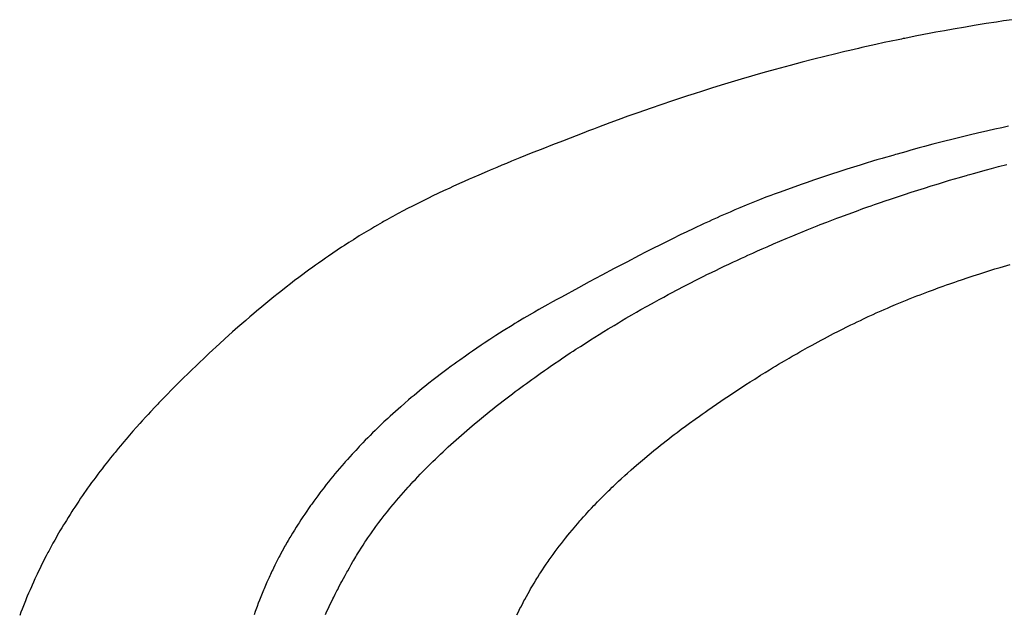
# Model space of a CAD drawing. Header units: inches. Extents: x 0 to 16, y 0 to 10.
# Tile 12 of 25: x 13.466 to 13.707, y 1.66 to 1.805. Entities that reach past the tile are written whole.
import ezdxf

# ---------------------------------------------------------------- set-up
doc = ezdxf.new("R2010")
doc.units = ezdxf.units.IN
doc.header["$LTSCALE"] = 0.935
doc.header["$MEASUREMENT"] = 0
doc.layers.get('0').update_dxf_attribs({"linetype": 'CONTINUOUS'})

msp = doc.modelspace()

# ---------------------------------------------------------------- linework, layer by layer
at = {"color": 2, "linetype": 'CONTINUOUS'}
for p, q in [((13.70541, 1.80489), (13.70286, 1.8045)), ((13.70711, 1.80515), (13.70541, 1.80489)), ((13.70923, 1.80546), (13.70711, 1.80515)), ((13.69267, 1.80276), (13.69055, 1.80237)), ((13.69479, 1.80314), (13.69267, 1.80276)), ((13.69776, 1.80366), (13.69479, 1.80314)), ((13.69989, 1.80402), (13.69776, 1.80366)), ((13.70286, 1.8045), (13.69989, 1.80402)), ((13.68125, 1.80054), (13.67787, 1.79982)), ((13.68209, 1.80071), (13.68125, 1.80054)), ((13.68252, 1.8008), (13.68209, 1.80071)), ((13.68294, 1.80088), (13.68252, 1.8008)), ((13.68548, 1.80139), (13.68294, 1.80088)), ((13.68759, 1.80181), (13.68548, 1.80139)), ((13.68886, 1.80205), (13.68759, 1.80181)), ((13.69055, 1.80237), (13.68886, 1.80205)), ((13.66819, 1.79762), (13.66567, 1.79702)), ((13.66945, 1.79792), (13.66819, 1.79762)), ((13.67155, 1.79841), (13.66945, 1.79792)), ((13.67239, 1.7986), (13.67155, 1.79841)), ((13.67576, 1.79936), (13.67239, 1.7986)), ((13.67787, 1.79982), (13.67576, 1.79936)), ((13.66023, 1.79566), (13.65772, 1.79501)), ((13.66358, 1.7965), (13.66023, 1.79566)), ((13.66567, 1.79702), (13.66358, 1.7965)), ((13.65105, 1.79321), (13.64897, 1.79263)), ((13.65355, 1.7939), (13.65105, 1.79321)), ((13.6548, 1.79424), (13.65355, 1.7939)), ((13.65772, 1.79501), (13.6548, 1.79424)), ((13.64275, 1.79084), (13.63862, 1.7896)), ((13.64524, 1.79157), (13.64275, 1.79084)), ((13.6469, 1.79205), (13.64524, 1.79157)), ((13.64897, 1.79263), (13.6469, 1.79205)), ((13.63574, 1.78871), (13.63328, 1.78794)), ((13.63862, 1.7896), (13.63574, 1.78871)), ((13.62959, 1.78675), (13.62591, 1.78554)), ((13.63123, 1.78728), (13.62959, 1.78675)), ((13.63328, 1.78794), (13.63123, 1.78728)), ((13.619, 1.78317), (13.61738, 1.7826)), ((13.62062, 1.78374), (13.619, 1.78317)), ((13.62306, 1.78458), (13.62062, 1.78374)), ((13.62591, 1.78554), (13.62306, 1.78458)), ((13.61254, 1.78086), (13.61053, 1.78012)), ((13.61496, 1.78174), (13.61254, 1.78086)), ((13.61738, 1.7826), (13.61496, 1.78174)), ((13.60652, 1.77862), (13.60532, 1.77816)), ((13.60772, 1.77907), (13.60652, 1.77862)), ((13.61053, 1.78012), (13.60772, 1.77907)), ((13.70498, 1.77855), (13.70328, 1.77817)), ((13.70667, 1.77893), (13.70498, 1.77855)), ((13.70837, 1.7793), (13.70667, 1.77893)), ((13.60413, 1.7777), (13.5989, 1.77567)), ((13.60532, 1.77816), (13.60413, 1.7777)), ((13.69443, 1.77605), (13.69274, 1.77562)), ((13.69611, 1.77646), (13.69443, 1.77605)), ((13.69906, 1.77718), (13.69611, 1.77646)), ((13.70075, 1.77758), (13.69906, 1.77718)), ((13.70328, 1.77817), (13.70075, 1.77758)), ((13.59406, 1.77377), (13.59123, 1.77265)), ((13.59648, 1.77472), (13.59406, 1.77377)), ((13.5989, 1.77567), (13.59648, 1.77472)), ((13.68646, 1.77397), (13.68437, 1.7734)), ((13.68771, 1.77431), (13.68646, 1.77397)), ((13.68981, 1.77486), (13.68771, 1.77431)), ((13.69274, 1.77562), (13.68981, 1.77486)), ((13.58841, 1.77151), (13.5864, 1.77069)), ((13.59123, 1.77265), (13.58841, 1.77151)), ((13.67731, 1.77139), (13.67607, 1.77102)), ((13.67814, 1.77163), (13.67731, 1.77139)), ((13.67938, 1.77199), (13.67814, 1.77163)), ((13.68021, 1.77223), (13.67938, 1.77199)), ((13.68063, 1.77235), (13.68021, 1.77223)), ((13.68104, 1.77247), (13.68063, 1.77235)), ((13.68312, 1.77305), (13.68104, 1.77247)), ((13.68437, 1.7734), (13.68312, 1.77305)), ((13.58279, 1.76919), (13.58118, 1.76852)), ((13.58399, 1.7697), (13.58279, 1.76919)), ((13.58519, 1.77019), (13.58399, 1.7697)), ((13.5864, 1.77069), (13.58519, 1.77019)), ((13.66866, 1.76874), (13.66295, 1.76688)), ((13.6703, 1.76926), (13.66866, 1.76874)), ((13.67195, 1.76977), (13.6703, 1.76926)), ((13.67318, 1.77015), (13.67195, 1.76977)), ((13.67524, 1.77077), (13.67318, 1.77015)), ((13.67607, 1.77102), (13.67524, 1.77077)), ((13.70296, 1.7686), (13.7042, 1.76894)), ((13.7042, 1.76894), (13.70586, 1.76938)), ((13.70586, 1.76938), (13.70794, 1.76993)), ((13.57599, 1.76627), (13.5748, 1.76575)), ((13.57679, 1.76662), (13.57599, 1.76627)), ((13.57838, 1.76732), (13.57679, 1.76662)), ((13.58038, 1.76818), (13.57838, 1.76732)), ((13.58118, 1.76852), (13.58038, 1.76818)), ((13.66173, 1.76647), (13.66052, 1.76606)), ((13.66295, 1.76688), (13.66173, 1.76647)), ((13.69387, 1.76602), (13.69511, 1.76638)), ((13.69511, 1.76638), (13.69635, 1.76674)), ((13.69635, 1.76674), (13.69717, 1.76698)), ((13.69717, 1.76698), (13.698, 1.76722)), ((13.698, 1.76722), (13.69841, 1.76734)), ((13.69841, 1.76734), (13.69882, 1.76745)), ((13.69882, 1.76745), (13.70006, 1.7678)), ((13.70006, 1.7678), (13.70089, 1.76803)), ((13.70089, 1.76803), (13.70296, 1.7686)), ((13.57124, 1.76413), (13.56967, 1.7634)), ((13.57203, 1.76449), (13.57124, 1.76413)), ((13.57361, 1.76521), (13.57203, 1.76449)), ((13.5748, 1.76575), (13.57361, 1.76521)), ((13.65769, 1.76508), (13.65207, 1.76307)), ((13.6589, 1.7655), (13.65769, 1.76508)), ((13.66052, 1.76606), (13.6589, 1.7655)), ((13.68443, 1.76309), (13.68689, 1.76387)), ((13.68689, 1.76387), (13.68771, 1.76413)), ((13.68771, 1.76413), (13.68935, 1.76464)), ((13.68935, 1.76464), (13.69058, 1.76502)), ((13.69058, 1.76502), (13.6914, 1.76527)), ((13.6914, 1.76527), (13.69264, 1.76565)), ((13.69264, 1.76565), (13.69387, 1.76602)), ((13.56615, 1.76171), (13.56537, 1.76133)), ((13.56693, 1.76209), (13.56615, 1.76171)), ((13.56849, 1.76284), (13.56693, 1.76209)), ((13.56967, 1.7634), (13.56849, 1.76284)), ((13.64883, 1.76185), (13.64721, 1.76122)), ((13.65004, 1.76232), (13.64883, 1.76185)), ((13.65085, 1.76262), (13.65004, 1.76232)), ((13.65207, 1.76307), (13.65085, 1.76262)), ((13.67912, 1.76133), (13.68035, 1.76174)), ((13.68035, 1.76174), (13.68157, 1.76215)), ((13.68157, 1.76215), (13.68279, 1.76255)), ((13.68279, 1.76255), (13.68443, 1.76309)), ((13.56073, 1.75898), (13.55996, 1.75858)), ((13.56227, 1.75978), (13.56073, 1.75898)), ((13.56343, 1.76036), (13.56227, 1.75978)), ((13.5642, 1.76075), (13.56343, 1.76036)), ((13.56537, 1.76133), (13.5642, 1.76075)), ((13.6424, 1.75926), (13.6412, 1.75875)), ((13.644, 1.75992), (13.6424, 1.75926)), ((13.6452, 1.76042), (13.644, 1.75992)), ((13.6464, 1.7609), (13.6452, 1.76042)), ((13.64721, 1.76122), (13.6464, 1.7609)), ((13.67101, 1.75848), (13.67263, 1.75907)), ((13.67263, 1.75907), (13.67384, 1.7595)), ((13.67384, 1.7595), (13.67465, 1.75979)), ((13.67465, 1.75979), (13.67546, 1.76007)), ((13.67546, 1.76007), (13.67668, 1.76049)), ((13.67668, 1.76049), (13.67831, 1.76105)), ((13.67831, 1.76105), (13.67912, 1.76133)), ((13.5569, 1.75694), (13.55576, 1.75631)), ((13.55729, 1.75715), (13.5569, 1.75694)), ((13.55843, 1.75777), (13.55729, 1.75715)), ((13.55996, 1.75858), (13.55843, 1.75777)), ((13.63683, 1.75684), (13.63565, 1.75631)), ((13.63763, 1.75719), (13.63683, 1.75684)), ((13.64001, 1.75824), (13.63763, 1.75719)), ((13.6412, 1.75875), (13.64001, 1.75824)), ((13.66497, 1.75623), (13.66618, 1.75669)), ((13.66618, 1.75669), (13.66698, 1.75699)), ((13.66698, 1.75699), (13.66899, 1.75774)), ((13.66899, 1.75774), (13.67101, 1.75848)), ((13.552, 1.75414), (13.55126, 1.7537)), ((13.55275, 1.75458), (13.552, 1.75414)), ((13.5535, 1.75502), (13.55275, 1.75458)), ((13.55463, 1.75567), (13.5535, 1.75502)), ((13.555, 1.75588), (13.55463, 1.75567)), ((13.55576, 1.75631), (13.555, 1.75588)), ((13.63368, 1.75541), (13.63093, 1.75412)), ((13.63486, 1.75595), (13.63368, 1.75541)), ((13.63565, 1.75631), (13.63486, 1.75595)), ((13.65898, 1.75387), (13.66017, 1.75435)), ((13.66017, 1.75435), (13.66137, 1.75483)), ((13.66137, 1.75483), (13.66217, 1.75514)), ((13.66217, 1.75514), (13.66377, 1.75576)), ((13.66377, 1.75576), (13.66497, 1.75623)), ((13.54904, 1.75236), (13.54758, 1.75144)), ((13.55015, 1.75303), (13.54904, 1.75236)), ((13.55126, 1.7537), (13.55015, 1.75303)), ((13.62781, 1.75262), (13.62586, 1.75167)), ((13.62937, 1.75337), (13.62781, 1.75262)), ((13.63093, 1.75412), (13.62937, 1.75337)), ((13.65224, 1.75108), (13.65382, 1.75175)), ((13.65382, 1.75175), (13.6554, 1.75241)), ((13.6554, 1.75241), (13.65659, 1.7529)), ((13.65659, 1.7529), (13.65699, 1.75306)), ((13.65699, 1.75306), (13.65739, 1.75323)), ((13.65739, 1.75323), (13.65898, 1.75387)), ((13.54469, 1.74958), (13.54361, 1.74886)), ((13.54541, 1.75005), (13.54469, 1.74958)), ((13.54649, 1.75075), (13.54541, 1.75005)), ((13.54758, 1.75144), (13.54649, 1.75075)), ((13.62121, 1.74934), (13.61928, 1.74835)), ((13.62276, 1.75012), (13.62121, 1.74934)), ((13.62586, 1.75167), (13.62276, 1.75012)), ((13.64792, 1.7492), (13.64909, 1.74972)), ((13.64909, 1.74972), (13.65067, 1.7504)), ((13.65067, 1.7504), (13.65224, 1.75108)), ((13.54077, 1.74693), (13.54007, 1.74644)), ((13.54148, 1.74742), (13.54077, 1.74693)), ((13.54254, 1.74815), (13.54148, 1.74742)), ((13.54361, 1.74886), (13.54254, 1.74815)), ((13.61773, 1.74756), (13.61466, 1.74595)), ((13.61928, 1.74835), (13.61773, 1.74756)), ((13.64168, 1.74637), (13.64284, 1.74691)), ((13.64284, 1.74691), (13.64362, 1.74727)), ((13.64362, 1.74727), (13.6444, 1.74763)), ((13.6444, 1.74763), (13.64557, 1.74816)), ((13.64557, 1.74816), (13.64674, 1.74868)), ((13.64674, 1.74868), (13.64792, 1.7492)), ((13.53762, 1.7447), (13.53658, 1.74395)), ((13.53832, 1.7452), (13.53762, 1.7447)), ((13.53902, 1.7457), (13.53832, 1.7452)), ((13.54007, 1.74644), (13.53902, 1.7457)), ((13.61466, 1.74595), (13.61159, 1.74434)), ((13.63743, 1.74436), (13.63858, 1.74491)), ((13.63858, 1.74491), (13.63974, 1.74546)), ((13.63974, 1.74546), (13.6409, 1.74601)), ((13.6409, 1.74601), (13.64168, 1.74637)), ((13.70503, 1.74426), (13.70627, 1.74464)), ((13.70627, 1.74464), (13.70874, 1.74539)), ((13.53417, 1.74216), (13.53315, 1.74139)), ((13.5352, 1.74293), (13.53417, 1.74216)), ((13.53589, 1.74344), (13.5352, 1.74293)), ((13.53658, 1.74395), (13.53589, 1.74344)), ((13.60853, 1.74271), (13.60548, 1.74107)), ((13.61159, 1.74434), (13.60853, 1.74271)), ((13.63244, 1.7419), (13.63359, 1.74248)), ((13.63359, 1.74248), (13.63435, 1.74286)), ((13.63435, 1.74286), (13.6355, 1.74342)), ((13.6355, 1.74342), (13.63666, 1.74398)), ((13.63666, 1.74398), (13.63743, 1.74436)), ((13.69683, 1.74159), (13.69847, 1.74214)), ((13.69847, 1.74214), (13.69969, 1.74255)), ((13.69969, 1.74255), (13.70051, 1.74282)), ((13.70051, 1.74282), (13.70133, 1.74308)), ((13.70133, 1.74308), (13.70257, 1.74348)), ((13.70257, 1.74348), (13.7038, 1.74387)), ((13.7038, 1.74387), (13.70503, 1.74426)), ((13.53112, 1.73982), (13.52977, 1.73876)), ((13.53213, 1.74061), (13.53112, 1.73982)), ((13.53315, 1.74139), (13.53213, 1.74061)), ((13.60548, 1.74107), (13.60281, 1.73963)), ((13.62751, 1.73937), (13.62826, 1.73976)), ((13.62826, 1.73976), (13.6294, 1.74035)), ((13.6294, 1.74035), (13.63054, 1.74094)), ((13.63054, 1.74094), (13.6313, 1.74132)), ((13.6313, 1.74132), (13.63244, 1.7419)), ((13.69112, 1.73959), (13.69234, 1.74003)), ((13.69234, 1.74003), (13.69316, 1.74032)), ((13.69316, 1.74032), (13.69397, 1.7406)), ((13.69397, 1.7406), (13.6952, 1.74103)), ((13.6952, 1.74103), (13.69601, 1.74131)), ((13.69601, 1.74131), (13.69683, 1.74159)), ((13.5281, 1.73742), (13.52611, 1.7358)), ((13.5291, 1.73823), (13.5281, 1.73742)), ((13.52977, 1.73876), (13.5291, 1.73823)), ((13.59862, 1.73737), (13.59751, 1.73676)), ((13.60281, 1.73963), (13.59862, 1.73737)), ((13.62262, 1.73675), (13.62375, 1.73736)), ((13.62375, 1.73736), (13.62487, 1.73797)), ((13.62487, 1.73797), (13.626, 1.73857)), ((13.626, 1.73857), (13.62675, 1.73897)), ((13.62675, 1.73897), (13.62751, 1.73937)), ((13.68464, 1.73715), (13.68585, 1.73762)), ((13.68585, 1.73762), (13.68666, 1.73793)), ((13.68666, 1.73793), (13.68747, 1.73824)), ((13.68747, 1.73824), (13.68869, 1.7387)), ((13.68869, 1.7387), (13.6899, 1.73915)), ((13.6899, 1.73915), (13.69112, 1.73959)), ((13.52511, 1.73497), (13.5238, 1.73387)), ((13.52611, 1.7358), (13.52511, 1.73497)), ((13.5953, 1.73554), (13.59383, 1.73471)), ((13.59641, 1.73615), (13.5953, 1.73554)), ((13.59751, 1.73676), (13.59641, 1.73615)), ((13.61816, 1.73427), (13.61964, 1.7351)), ((13.61964, 1.7351), (13.62076, 1.73573)), ((13.62076, 1.73573), (13.6215, 1.73614)), ((13.6215, 1.73614), (13.62262, 1.73675)), ((13.67866, 1.73467), (13.67945, 1.73501)), ((13.67945, 1.73501), (13.68064, 1.73552)), ((13.68064, 1.73552), (13.68144, 1.73585)), ((13.68144, 1.73585), (13.68224, 1.73618)), ((13.68224, 1.73618), (13.68344, 1.73667)), ((13.68344, 1.73667), (13.68384, 1.73683)), ((13.68384, 1.73683), (13.68464, 1.73715)), ((13.52217, 1.73248), (13.52119, 1.73164)), ((13.52314, 1.73332), (13.52217, 1.73248)), ((13.5238, 1.73387), (13.52314, 1.73332)), ((13.59016, 1.73258), (13.58943, 1.73215)), ((13.59199, 1.73366), (13.59016, 1.73258)), ((13.59309, 1.73429), (13.59199, 1.73366)), ((13.59383, 1.73471), (13.59309, 1.73429)), ((13.61448, 1.73214), (13.61521, 1.73257)), ((13.61521, 1.73257), (13.61595, 1.733)), ((13.61595, 1.733), (13.61705, 1.73364)), ((13.61705, 1.73364), (13.61816, 1.73427)), ((13.67277, 1.73201), (13.67394, 1.73255)), ((13.67394, 1.73255), (13.67512, 1.73309)), ((13.67512, 1.73309), (13.6759, 1.73345)), ((13.6759, 1.73345), (13.67708, 1.73398)), ((13.67708, 1.73398), (13.67787, 1.73432)), ((13.67787, 1.73432), (13.67866, 1.73467)), ((13.52119, 1.73164), (13.51925, 1.72994)), ((13.58651, 1.73039), (13.58434, 1.72904)), ((13.58724, 1.73083), (13.58651, 1.73039)), ((13.58797, 1.73128), (13.58724, 1.73083)), ((13.58943, 1.73215), (13.58797, 1.73128)), ((13.6101, 1.72953), (13.61156, 1.73041)), ((13.61156, 1.73041), (13.61265, 1.73106)), ((13.61265, 1.73106), (13.61338, 1.7315)), ((13.61338, 1.7315), (13.61448, 1.73214)), ((13.66851, 1.72995), (13.66967, 1.73052)), ((13.66967, 1.73052), (13.67044, 1.7309)), ((13.67044, 1.7309), (13.67122, 1.73127)), ((13.67122, 1.73127), (13.67199, 1.73164)), ((13.67199, 1.73164), (13.67277, 1.73201)), ((13.51796, 1.7288), (13.51604, 1.72707)), ((13.51925, 1.72994), (13.51796, 1.7288)), ((13.58253, 1.72789), (13.5811, 1.72696)), ((13.58434, 1.72904), (13.58253, 1.72789)), ((13.60685, 1.72752), (13.60793, 1.7282)), ((13.60793, 1.7282), (13.60902, 1.72887)), ((13.60902, 1.72887), (13.6101, 1.72953)), ((13.66316, 1.7272), (13.66392, 1.7276)), ((13.66392, 1.7276), (13.66468, 1.728)), ((13.66468, 1.728), (13.66544, 1.72839)), ((13.66544, 1.72839), (13.66659, 1.72898)), ((13.66659, 1.72898), (13.66774, 1.72956)), ((13.66774, 1.72956), (13.66851, 1.72995)), ((13.51476, 1.7259), (13.51223, 1.72355)), ((13.51604, 1.72707), (13.51476, 1.7259)), ((13.57896, 1.72555), (13.57789, 1.72483)), ((13.57967, 1.72602), (13.57896, 1.72555)), ((13.5811, 1.72696), (13.57967, 1.72602)), ((13.60221, 1.72456), (13.60328, 1.72525)), ((13.60328, 1.72525), (13.6047, 1.72616)), ((13.6047, 1.72616), (13.60578, 1.72685)), ((13.60578, 1.72685), (13.60685, 1.72752)), ((13.659, 1.72494), (13.65938, 1.72515)), ((13.65938, 1.72515), (13.66013, 1.72556)), ((13.66013, 1.72556), (13.66089, 1.72598)), ((13.66089, 1.72598), (13.66164, 1.72639)), ((13.66164, 1.72639), (13.6624, 1.72679)), ((13.6624, 1.72679), (13.66316, 1.7272)), ((13.51223, 1.72355), (13.51128, 1.72266)), ((13.57507, 1.72288), (13.57367, 1.72189)), ((13.57612, 1.72361), (13.57507, 1.72288)), ((13.57683, 1.7241), (13.57612, 1.72361)), ((13.57789, 1.72483), (13.57683, 1.7241)), ((13.59868, 1.72222), (13.59974, 1.72292)), ((13.59974, 1.72292), (13.6008, 1.72363)), ((13.6008, 1.72363), (13.6015, 1.72409)), ((13.6015, 1.72409), (13.60221, 1.72456)), ((13.65452, 1.72239), (13.65526, 1.72282)), ((13.65526, 1.72282), (13.65638, 1.72346)), ((13.65638, 1.72346), (13.65713, 1.72389)), ((13.65713, 1.72389), (13.65788, 1.72431)), ((13.65788, 1.72431), (13.659, 1.72494)), ((13.50939, 1.72087), (13.50751, 1.71905)), ((13.51128, 1.72266), (13.50939, 1.72087)), ((13.57158, 1.72037), (13.57055, 1.71961)), ((13.57228, 1.72088), (13.57158, 1.72037)), ((13.57297, 1.72138), (13.57228, 1.72088)), ((13.57367, 1.72189), (13.57297, 1.72138)), ((13.59554, 1.72007), (13.59589, 1.72031)), ((13.59589, 1.72031), (13.59693, 1.72103)), ((13.59693, 1.72103), (13.59798, 1.72174)), ((13.59798, 1.72174), (13.59868, 1.72222)), ((13.65045, 1.71997), (13.65119, 1.72041)), ((13.65119, 1.72041), (13.65192, 1.72086)), ((13.65192, 1.72086), (13.65266, 1.7213)), ((13.65266, 1.7213), (13.6534, 1.72173)), ((13.6534, 1.72173), (13.65452, 1.72239)), ((13.50751, 1.71905), (13.50533, 1.71692)), ((13.56918, 1.71858), (13.56781, 1.71753)), ((13.56986, 1.71909), (13.56918, 1.71858)), ((13.57055, 1.71961), (13.56986, 1.71909)), ((13.59209, 1.71763), (13.59278, 1.71812)), ((13.59278, 1.71812), (13.59346, 1.71861)), ((13.59346, 1.71861), (13.5945, 1.71934)), ((13.5945, 1.71934), (13.59519, 1.71983)), ((13.59519, 1.71983), (13.59554, 1.72007)), ((13.64606, 1.71724), (13.64751, 1.71816)), ((13.64751, 1.71816), (13.64861, 1.71884)), ((13.64861, 1.71884), (13.64971, 1.71952)), ((13.64971, 1.71952), (13.65045, 1.71997)), ((13.50533, 1.71692), (13.50288, 1.71447)), ((13.56612, 1.71621), (13.56511, 1.71541)), ((13.56713, 1.717), (13.56612, 1.71621)), ((13.56781, 1.71753), (13.56713, 1.717)), ((13.58867, 1.71515), (13.58935, 1.71565)), ((13.58935, 1.71565), (13.59003, 1.71615)), ((13.59003, 1.71615), (13.59072, 1.71665)), ((13.59072, 1.71665), (13.5914, 1.71714)), ((13.5914, 1.71714), (13.59209, 1.71763)), ((13.64279, 1.71515), (13.64388, 1.71585)), ((13.64388, 1.71585), (13.64496, 1.71655)), ((13.64496, 1.71655), (13.64606, 1.71724)), ((13.50197, 1.71355), (13.50077, 1.71231)), ((13.50288, 1.71447), (13.50197, 1.71355)), ((13.56246, 1.71323), (13.5618, 1.71268)), ((13.56312, 1.71378), (13.56246, 1.71323)), ((13.56378, 1.71432), (13.56312, 1.71378)), ((13.56445, 1.71487), (13.56378, 1.71432)), ((13.56511, 1.71541), (13.56445, 1.71487)), ((13.5853, 1.71261), (13.58597, 1.71312)), ((13.58597, 1.71312), (13.58665, 1.71363)), ((13.58665, 1.71363), (13.58732, 1.71414)), ((13.58732, 1.71414), (13.588, 1.71465)), ((13.588, 1.71465), (13.58867, 1.71515)), ((13.63919, 1.71277), (13.64063, 1.71372)), ((13.64063, 1.71372), (13.64171, 1.71444)), ((13.64171, 1.71444), (13.64279, 1.71515)), ((13.49958, 1.71107), (13.49898, 1.71044)), ((13.49987, 1.71138), (13.49958, 1.71107)), ((13.50077, 1.71231), (13.49987, 1.71138)), ((13.56017, 1.71128), (13.5592, 1.71044)), ((13.56115, 1.71212), (13.56017, 1.71128)), ((13.5618, 1.71268), (13.56115, 1.71212)), ((13.58264, 1.71055), (13.58363, 1.71133)), ((13.58363, 1.71133), (13.5843, 1.71184)), ((13.5843, 1.71184), (13.5853, 1.71261)), ((13.63562, 1.71033), (13.63668, 1.71107)), ((13.63668, 1.71107), (13.63776, 1.7118)), ((13.63776, 1.7118), (13.63883, 1.71252)), ((13.63883, 1.71252), (13.63919, 1.71277)), ((13.49722, 1.70856), (13.49664, 1.70793)), ((13.49781, 1.70919), (13.49722, 1.70856)), ((13.49898, 1.71044), (13.49781, 1.70919)), ((13.55728, 1.70872), (13.55665, 1.70815)), ((13.55792, 1.7093), (13.55728, 1.70872)), ((13.55856, 1.70987), (13.55792, 1.7093)), ((13.5592, 1.71044), (13.55856, 1.70987)), ((13.57901, 1.70763), (13.58, 1.70844)), ((13.58, 1.70844), (13.58033, 1.70871)), ((13.58033, 1.70871), (13.58099, 1.70924)), ((13.58099, 1.70924), (13.58165, 1.70977)), ((13.58165, 1.70977), (13.58264, 1.71055)), ((13.63249, 1.70814), (13.63318, 1.70863)), ((13.63318, 1.70863), (13.63387, 1.70912)), ((13.63387, 1.70912), (13.63456, 1.7096)), ((13.63456, 1.7096), (13.63562, 1.71033)), ((13.4952, 1.70635), (13.49435, 1.70539)), ((13.49578, 1.70698), (13.4952, 1.70635)), ((13.49664, 1.70793), (13.49578, 1.70698)), ((13.55477, 1.70639), (13.55415, 1.7058)), ((13.55508, 1.70669), (13.55477, 1.70639)), ((13.55602, 1.70757), (13.55508, 1.70669)), ((13.55665, 1.70815), (13.55602, 1.70757)), ((13.5767, 1.70571), (13.57769, 1.70654)), ((13.57769, 1.70654), (13.57802, 1.70681)), ((13.57802, 1.70681), (13.57901, 1.70763)), ((13.62905, 1.70565), (13.63007, 1.7064)), ((13.63007, 1.7064), (13.63145, 1.7074)), ((13.63145, 1.7074), (13.63249, 1.70814)), ((13.49266, 1.70347), (13.49182, 1.7025)), ((13.4935, 1.70443), (13.49266, 1.70347)), ((13.49435, 1.70539), (13.4935, 1.70443)), ((13.55171, 1.70341), (13.5511, 1.7028)), ((13.55231, 1.70401), (13.55171, 1.70341)), ((13.55292, 1.70461), (13.55231, 1.70401)), ((13.55354, 1.70521), (13.55292, 1.70461)), ((13.55415, 1.7058), (13.55354, 1.70521)), ((13.57344, 1.70289), (13.57409, 1.70346)), ((13.57409, 1.70346), (13.57474, 1.70403)), ((13.57474, 1.70403), (13.57539, 1.70459)), ((13.57539, 1.70459), (13.57605, 1.70515)), ((13.57605, 1.70515), (13.5767, 1.70571)), ((13.62565, 1.70309), (13.62632, 1.7036)), ((13.62632, 1.7036), (13.627, 1.70412)), ((13.627, 1.70412), (13.62802, 1.70489)), ((13.62802, 1.70489), (13.62905, 1.70565)), ((13.49127, 1.70185), (13.49045, 1.70087)), ((13.49182, 1.7025), (13.49127, 1.70185)), ((13.54961, 1.70127), (13.54902, 1.70065)), ((13.54991, 1.70158), (13.54961, 1.70127)), ((13.55051, 1.70219), (13.54991, 1.70158)), ((13.5511, 1.7028), (13.55051, 1.70219)), ((13.57087, 1.70056), (13.57151, 1.70115)), ((13.57151, 1.70115), (13.57215, 1.70173)), ((13.57215, 1.70173), (13.57279, 1.70231)), ((13.57279, 1.70231), (13.57344, 1.70289)), ((13.6223, 1.70046), (13.62296, 1.70099)), ((13.62296, 1.70099), (13.62363, 1.70152)), ((13.62363, 1.70152), (13.6243, 1.70204)), ((13.6243, 1.70204), (13.62497, 1.70257)), ((13.62497, 1.70257), (13.62565, 1.70309)), ((13.48882, 1.69889), (13.48802, 1.6979)), ((13.48909, 1.69922), (13.48882, 1.69889)), ((13.4899, 1.70021), (13.48909, 1.69922)), ((13.49045, 1.70087), (13.4899, 1.70021)), ((13.54728, 1.69877), (13.54671, 1.69814)), ((13.54815, 1.69972), (13.54728, 1.69877)), ((13.54873, 1.70034), (13.54815, 1.69972)), ((13.54902, 1.70065), (13.54873, 1.70034)), ((13.56833, 1.69817), (13.56896, 1.69878)), ((13.56896, 1.69878), (13.56959, 1.69937)), ((13.56959, 1.69937), (13.57023, 1.69997)), ((13.57023, 1.69997), (13.57087, 1.70056)), ((13.61966, 1.6983), (13.62065, 1.69912)), ((13.62065, 1.69912), (13.62131, 1.69965)), ((13.62131, 1.69965), (13.6223, 1.70046)), ((13.48722, 1.6969), (13.48644, 1.69589)), ((13.48802, 1.6979), (13.48722, 1.6969)), ((13.54529, 1.69655), (13.54473, 1.6959)), ((13.54557, 1.69687), (13.54529, 1.69655)), ((13.54614, 1.69751), (13.54557, 1.69687)), ((13.54671, 1.69814), (13.54614, 1.69751)), ((13.56553, 1.69542), (13.56645, 1.69635)), ((13.56645, 1.69635), (13.56708, 1.69696)), ((13.56708, 1.69696), (13.5677, 1.69757)), ((13.5677, 1.69757), (13.56833, 1.69817)), ((13.61707, 1.6961), (13.61803, 1.69693)), ((13.61803, 1.69693), (13.61901, 1.69775)), ((13.61901, 1.69775), (13.61966, 1.6983)), ((13.48488, 1.69386), (13.48437, 1.69317)), ((13.4854, 1.69454), (13.48488, 1.69386)), ((13.48591, 1.69522), (13.4854, 1.69454)), ((13.48644, 1.69589), (13.48591, 1.69522)), ((13.54307, 1.69395), (13.54253, 1.69329)), ((13.54362, 1.6946), (13.54307, 1.69395)), ((13.54417, 1.69526), (13.54362, 1.6946)), ((13.54473, 1.6959), (13.54417, 1.69526)), ((13.5634, 1.69323), (13.564, 1.69386)), ((13.564, 1.69386), (13.56461, 1.69449)), ((13.56461, 1.69449), (13.56522, 1.69511)), ((13.56522, 1.69511), (13.56553, 1.69542)), ((13.6142, 1.69356), (13.61483, 1.69413)), ((13.61483, 1.69413), (13.61579, 1.69498)), ((13.61579, 1.69498), (13.61642, 1.69554)), ((13.61642, 1.69554), (13.61707, 1.6961)), ((13.48336, 1.6918), (13.48286, 1.69111)), ((13.48387, 1.69249), (13.48336, 1.6918)), ((13.48437, 1.69317), (13.48387, 1.69249)), ((13.54146, 1.69197), (13.54093, 1.6913)), ((13.54199, 1.69263), (13.54146, 1.69197)), ((13.54253, 1.69329), (13.54199, 1.69263)), ((13.56132, 1.691), (13.56191, 1.69165)), ((13.56191, 1.69165), (13.56221, 1.69197)), ((13.56221, 1.69197), (13.5628, 1.6926)), ((13.5628, 1.6926), (13.5634, 1.69323)), ((13.6114, 1.69095), (13.61233, 1.69183)), ((13.61233, 1.69183), (13.61264, 1.69212)), ((13.61264, 1.69212), (13.61326, 1.6927)), ((13.61326, 1.6927), (13.6142, 1.69356)), ((13.48163, 1.68936), (13.48114, 1.68866)), ((13.48187, 1.68971), (13.48163, 1.68936)), ((13.48237, 1.69041), (13.48187, 1.68971)), ((13.48286, 1.69111), (13.48237, 1.69041)), ((13.53937, 1.68927), (13.53886, 1.68859)), ((13.53963, 1.68961), (13.53937, 1.68927)), ((13.54014, 1.69029), (13.53963, 1.68961)), ((13.5404, 1.69063), (13.54014, 1.69029)), ((13.54093, 1.6913), (13.5404, 1.69063)), ((13.5593, 1.68873), (13.55987, 1.68939)), ((13.55987, 1.68939), (13.56045, 1.69004)), ((13.56045, 1.69004), (13.56103, 1.69068)), ((13.56103, 1.69068), (13.56132, 1.691)), ((13.60898, 1.68858), (13.60958, 1.68918)), ((13.60958, 1.68918), (13.60988, 1.68948)), ((13.60988, 1.68948), (13.61018, 1.68977)), ((13.61018, 1.68977), (13.61049, 1.69007)), ((13.61049, 1.69007), (13.6111, 1.69066)), ((13.6111, 1.69066), (13.6114, 1.69095)), ((13.4797, 1.68653), (13.47923, 1.68581)), ((13.48018, 1.68724), (13.4797, 1.68653)), ((13.48066, 1.68795), (13.48018, 1.68724)), ((13.48114, 1.68866), (13.48066, 1.68795)), ((13.53735, 1.68653), (13.5371, 1.68618)), ((13.53785, 1.68722), (13.53735, 1.68653)), ((13.5381, 1.68756), (13.53785, 1.68722)), ((13.5386, 1.68825), (13.5381, 1.68756)), ((13.53886, 1.68859), (13.5386, 1.68825)), ((13.55734, 1.68642), (13.55789, 1.68709)), ((13.55789, 1.68709), (13.55817, 1.68742)), ((13.55817, 1.68742), (13.55873, 1.68808)), ((13.55873, 1.68808), (13.5593, 1.68873)), ((13.6069, 1.68646), (13.60749, 1.68707)), ((13.60749, 1.68707), (13.60808, 1.68768)), ((13.60808, 1.68768), (13.60838, 1.68798)), ((13.60838, 1.68798), (13.60898, 1.68858)), ((13.47853, 1.68473), (13.47806, 1.684)), ((13.47876, 1.68509), (13.47853, 1.68473)), ((13.47923, 1.68581), (13.47876, 1.68509)), ((13.53565, 1.68407), (13.53517, 1.68337)), ((13.53613, 1.68478), (13.53565, 1.68407)), ((13.53661, 1.68548), (13.53613, 1.68478)), ((13.5371, 1.68618), (13.53661, 1.68548)), ((13.55517, 1.68373), (13.5557, 1.68441)), ((13.5557, 1.68441), (13.55597, 1.68475)), ((13.55597, 1.68475), (13.55651, 1.68542)), ((13.55651, 1.68542), (13.55679, 1.68575)), ((13.55679, 1.68575), (13.55734, 1.68642)), ((13.60459, 1.68398), (13.60488, 1.6843)), ((13.60488, 1.6843), (13.60545, 1.68492)), ((13.60545, 1.68492), (13.60603, 1.68554)), ((13.60603, 1.68554), (13.60661, 1.68615)), ((13.60661, 1.68615), (13.6069, 1.68646)), ((13.4767, 1.6818), (13.47648, 1.68143)), ((13.47715, 1.68254), (13.4767, 1.6818)), ((13.47761, 1.68327), (13.47715, 1.68254)), ((13.47806, 1.684), (13.47761, 1.68327)), ((13.53424, 1.68194), (13.53401, 1.68158)), ((13.5347, 1.68265), (13.53424, 1.68194)), ((13.53517, 1.68337), (13.5347, 1.68265)), ((13.55336, 1.68134), (13.55387, 1.68203)), ((13.55387, 1.68203), (13.55438, 1.68271)), ((13.55438, 1.68271), (13.55465, 1.68305)), ((13.55465, 1.68305), (13.55517, 1.68373)), ((13.60208, 1.68113), (13.60263, 1.68177)), ((13.60263, 1.68177), (13.60319, 1.68241)), ((13.60319, 1.68241), (13.60347, 1.68272)), ((13.60347, 1.68272), (13.60403, 1.68336)), ((13.60403, 1.68336), (13.60459, 1.68398)), ((13.47559, 1.67994), (13.47493, 1.67882)), ((13.47603, 1.68069), (13.47559, 1.67994)), ((13.47648, 1.68143), (13.47603, 1.68069)), ((13.53265, 1.67941), (13.53221, 1.67868)), ((13.5331, 1.68013), (13.53265, 1.67941)), ((13.53355, 1.68086), (13.5331, 1.68013)), ((13.53401, 1.68158), (13.53355, 1.68086)), ((13.55138, 1.67856), (13.55186, 1.67926)), ((13.55186, 1.67926), (13.55235, 1.67995)), ((13.55235, 1.67995), (13.5526, 1.6803)), ((13.5526, 1.6803), (13.5531, 1.68099)), ((13.5531, 1.68099), (13.55336, 1.68134)), ((13.60019, 1.67886), (13.60073, 1.67951)), ((13.60073, 1.67951), (13.60127, 1.68016)), ((13.60127, 1.68016), (13.60181, 1.68081)), ((13.60181, 1.68081), (13.60208, 1.68113)), ((13.47386, 1.67692), (13.47344, 1.67615)), ((13.47429, 1.67768), (13.47386, 1.67692)), ((13.47472, 1.67844), (13.47429, 1.67768)), ((13.47493, 1.67882), (13.47472, 1.67844)), ((13.53135, 1.67721), (13.53093, 1.67647)), ((13.53157, 1.67758), (13.53135, 1.67721)), ((13.532, 1.67831), (13.53157, 1.67758)), ((13.53221, 1.67868), (13.532, 1.67831)), ((13.54997, 1.67644), (13.55043, 1.67715)), ((13.55043, 1.67715), (13.55066, 1.6775)), ((13.55066, 1.6775), (13.55114, 1.67821)), ((13.55114, 1.67821), (13.55138, 1.67856)), ((13.59811, 1.67621), (13.59862, 1.67688)), ((13.59862, 1.67688), (13.59888, 1.67721)), ((13.59888, 1.67721), (13.5994, 1.67787)), ((13.5994, 1.67787), (13.59967, 1.6782)), ((13.59967, 1.6782), (13.60019, 1.67886)), ((13.47261, 1.67461), (13.4722, 1.67383)), ((13.47282, 1.67499), (13.47261, 1.67461)), ((13.47323, 1.67577), (13.47282, 1.67499)), ((13.47344, 1.67615), (13.47323, 1.67577)), ((13.53011, 1.67498), (13.52971, 1.67423)), ((13.53052, 1.67572), (13.53011, 1.67498)), ((13.53072, 1.6761), (13.53052, 1.67572)), ((13.53093, 1.67647), (13.53072, 1.6761)), ((13.54862, 1.6743), (13.54906, 1.67502)), ((13.54906, 1.67502), (13.54951, 1.67573)), ((13.54951, 1.67573), (13.54997, 1.67644)), ((13.5966, 1.67418), (13.5971, 1.67486)), ((13.5971, 1.67486), (13.5976, 1.67553)), ((13.5976, 1.67553), (13.59811, 1.67621)), ((13.47162, 1.67269), (13.47124, 1.67194)), ((13.47181, 1.67306), (13.47162, 1.67269)), ((13.4722, 1.67383), (13.47181, 1.67306)), ((13.52873, 1.67233), (13.52835, 1.67157)), ((13.52892, 1.67271), (13.52873, 1.67233)), ((13.52931, 1.67347), (13.52892, 1.67271)), ((13.52951, 1.67385), (13.52931, 1.67347)), ((13.52971, 1.67423), (13.52951, 1.67385)), ((13.54705, 1.67166), (13.54749, 1.67242)), ((13.54749, 1.67242), (13.54772, 1.67279)), ((13.54772, 1.67279), (13.54817, 1.67355)), ((13.54817, 1.67355), (13.54839, 1.67392)), ((13.54839, 1.67392), (13.54862, 1.6743)), ((13.59491, 1.67177), (13.59538, 1.67246)), ((13.59538, 1.67246), (13.59563, 1.67281)), ((13.59563, 1.67281), (13.59611, 1.67349)), ((13.59611, 1.67349), (13.5966, 1.67418)), ((13.47032, 1.67006), (13.46996, 1.6693)), ((13.47069, 1.67081), (13.47032, 1.67006)), ((13.47087, 1.67119), (13.47069, 1.67081)), ((13.47124, 1.67194), (13.47087, 1.67119)), ((13.52761, 1.67004), (13.52724, 1.66926)), ((13.52779, 1.67042), (13.52761, 1.67004)), ((13.52797, 1.67081), (13.52779, 1.67042)), ((13.52835, 1.67157), (13.52797, 1.67081)), ((13.54556, 1.66902), (13.54598, 1.66978)), ((13.54598, 1.66978), (13.54619, 1.67015)), ((13.54619, 1.67015), (13.54662, 1.67091)), ((13.54662, 1.67091), (13.54705, 1.67166)), ((13.59328, 1.6693), (13.59351, 1.66966)), ((13.59351, 1.66966), (13.59397, 1.67036)), ((13.59397, 1.67036), (13.59443, 1.67107)), ((13.59443, 1.67107), (13.59491, 1.67177)), ((13.46908, 1.66739), (13.46874, 1.66662)), ((13.46943, 1.66816), (13.46908, 1.66739)), ((13.46961, 1.66854), (13.46943, 1.66816)), ((13.46996, 1.6693), (13.46961, 1.66854)), ((13.52636, 1.66732), (13.52619, 1.66693)), ((13.52654, 1.66771), (13.52636, 1.66732)), ((13.52689, 1.66849), (13.52654, 1.66771)), ((13.52706, 1.66888), (13.52689, 1.66849)), ((13.52724, 1.66926), (13.52706, 1.66888)), ((13.54453, 1.66712), (13.54473, 1.6675)), ((13.54473, 1.6675), (13.54514, 1.66826)), ((13.54514, 1.66826), (13.54556, 1.66902)), ((13.59151, 1.66643), (13.59194, 1.66715)), ((13.59194, 1.66715), (13.59238, 1.66787)), ((13.59238, 1.66787), (13.59261, 1.66823)), ((13.59261, 1.66823), (13.59283, 1.66859)), ((13.59283, 1.66859), (13.59328, 1.6693)), ((13.46823, 1.66546), (13.4679, 1.66469)), ((13.46857, 1.66624), (13.46823, 1.66546)), ((13.46874, 1.66662), (13.46857, 1.66624)), ((13.52552, 1.66536), (13.52519, 1.66457)), ((13.52569, 1.66575), (13.52552, 1.66536)), ((13.52585, 1.66614), (13.52569, 1.66575)), ((13.52619, 1.66693), (13.52585, 1.66614)), ((13.54314, 1.66445), (13.54353, 1.66522)), ((13.54353, 1.66522), (13.54373, 1.6656)), ((13.54373, 1.6656), (13.54413, 1.66636)), ((13.54413, 1.66636), (13.54453, 1.66712)), ((13.59046, 1.6646), (13.59087, 1.66533)), ((13.59087, 1.66533), (13.59108, 1.6657)), ((13.59108, 1.6657), (13.59151, 1.66643)), ((13.46709, 1.66274), (13.46677, 1.66195)), ((13.46741, 1.66352), (13.46709, 1.66274)), ((13.46757, 1.66391), (13.46741, 1.66352)), ((13.4679, 1.66469), (13.46757, 1.66391)), ((13.52456, 1.66298), (13.52425, 1.66218)), ((13.52487, 1.66377), (13.52456, 1.66298)), ((13.52503, 1.66417), (13.52487, 1.66377)), ((13.52519, 1.66457), (13.52503, 1.66417)), ((13.54183, 1.66176), (13.5422, 1.66253)), ((13.5422, 1.66253), (13.54257, 1.6633)), ((13.54257, 1.6633), (13.54276, 1.66368)), ((13.54276, 1.66368), (13.54314, 1.66445)), ((13.58905, 1.66199), (13.58944, 1.66274)), ((13.58944, 1.66274), (13.58964, 1.66311)), ((13.58964, 1.66311), (13.59005, 1.66386)), ((13.59005, 1.66386), (13.59046, 1.6646)), ((13.466, 1.65998), (13.4657, 1.65919)), ((13.4663, 1.66077), (13.466, 1.65998)), ((13.46661, 1.66156), (13.4663, 1.66077)), ((13.46677, 1.66195), (13.46661, 1.66156)), ((13.5235, 1.66017), (13.52321, 1.65937)), ((13.52365, 1.66058), (13.5235, 1.66017)), ((13.52395, 1.66138), (13.52365, 1.66058)), ((13.52425, 1.66218), (13.52395, 1.66138)), ((13.54075, 1.65944), (13.5411, 1.66022)), ((13.5411, 1.66022), (13.54146, 1.66099)), ((13.54146, 1.66099), (13.54183, 1.66176)), ((13.58772, 1.65933), (13.58809, 1.6601)), ((13.58809, 1.6601), (13.58847, 1.66086)), ((13.58847, 1.66086), (13.58866, 1.66124)), ((13.58866, 1.66124), (13.58905, 1.66199))]:
    msp.add_line(p, q, dxfattribs=at)

doc.saveas('drawing.dxf')
